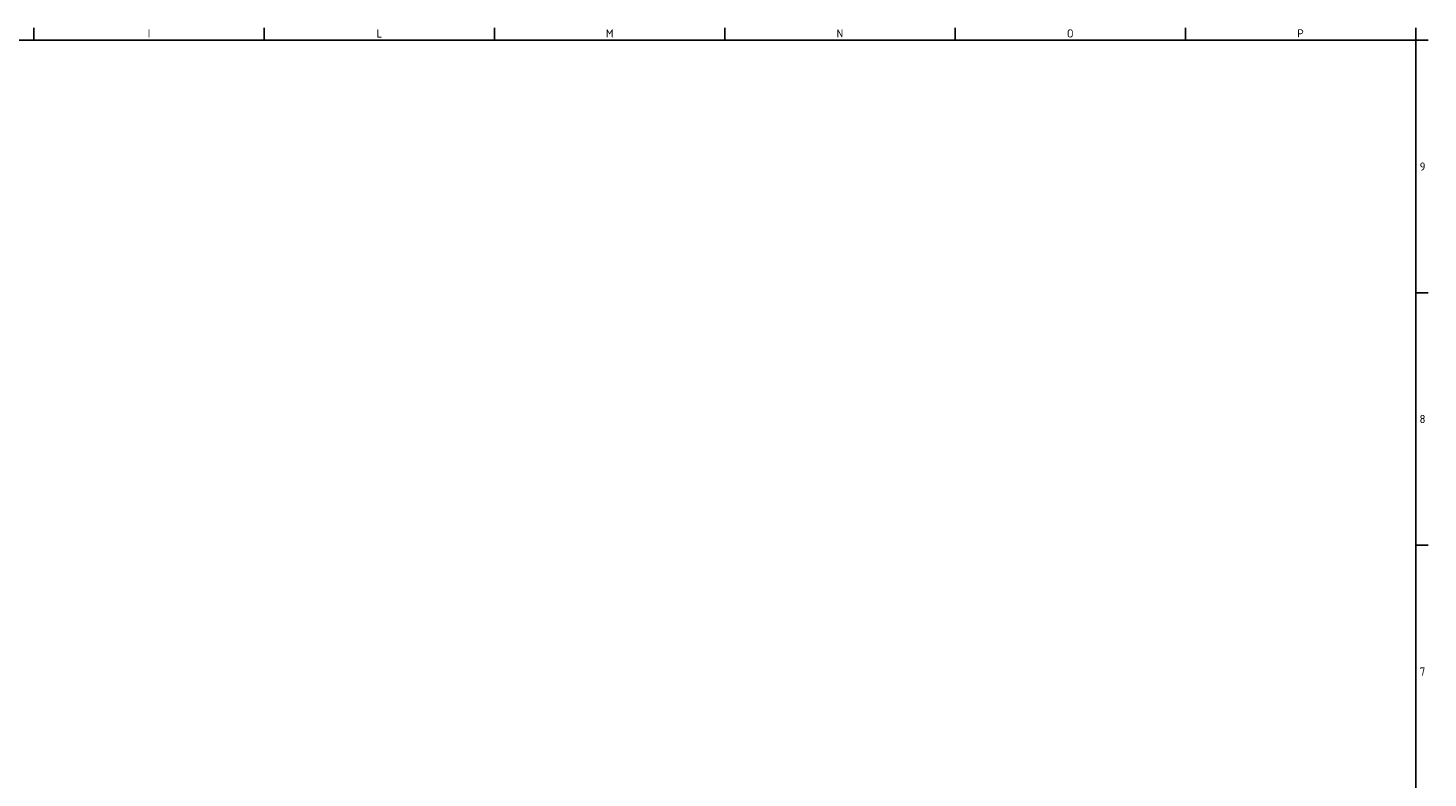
# Model space of a CAD drawing. Header units: millimetres. Extents: x 0 to 1188, y 0 to 840.
# Tile 21 of 21: x 677 to 1188, y 566 to 840. Entities that reach past the tile are written whole.
import ezdxf

# ---------------------------------------------------------------- set-up
doc = ezdxf.new("R2010")
doc.units = ezdxf.units.MM
doc.layers.add('Bordo', color=7, linetype='Continuous')

# ---------------------------------------------------------------- blocks, each defined once
blk = doc.blocks.new('SE5')
at = {"layer": 'Bordo', "color": 7, "linetype": 'Continuous'}
for p, q in [((1184, 836), (1188.5, 836)), ((1184, 743.67), (1188.5, 743.67)), ((1184, 651.33), (1188.5, 651.33))]:
    blk.add_line(p, q, dxfattribs=at)
blk = doc.blocks.new('SE4')
at = {"layer": 'Bordo'}
blk.add_blockref('SE5', (0, 0), dxfattribs=at)
blk = doc.blocks.new('SE7')
at = {"layer": 'Bordo', "color": 7, "linetype": 'Continuous'}
for p, q in [((678.71, 840.5), (678.71, 836)), ((762.93, 840.5), (762.93, 836)), ((847.14, 840.5), (847.14, 836)), ((931.36, 840.5), (931.36, 836)), ((1015.57, 840.5), (1015.57, 836)), ((1099.79, 840.5), (1099.79, 836)), ((1184, 840.5), (1184, 836))]:
    blk.add_line(p, q, dxfattribs=at)
blk = doc.blocks.new('SE6')
at = {"layer": 'Bordo'}
blk.add_blockref('SE7', (0, 0), dxfattribs=at)
blk = doc.blocks.new('SE11')
at = {"layer": 'Bordo', "char_height": 3, "width": 84.2143, "attachment_point": 5}
for s, insert in [('{\\fSolid Edge ISO|b1||i0||c0|p34;\\C7;\\H3.;\\W1.;I}', (720.82, 838.51)), ('{\\fSolid Edge ISO|b1||i0||c0|p34;\\C7;\\H3.;\\W1.;L}', (805.04, 838.51)), ('{\\fSolid Edge ISO|b1||i0||c0|p34;\\C7;\\H3.;\\W1.;M}', (889.25, 838.51)), ('{\\fSolid Edge ISO|b1||i0||c0|p34;\\C7;\\H3.;\\W1.;N}', (973.46, 838.51)), ('{\\fSolid Edge ISO|b1||i0||c0|p34;\\C7;\\H3.;\\W1.;O}', (1057.68, 838.51)), ('{\\fSolid Edge ISO|b1||i0||c0|p34;\\C7;\\H3.;\\W1.;P}', (1141.89, 838.51))]:
    blk.add_mtext(s, dxfattribs=dict(at, insert=insert))
blk = doc.blocks.new('SE10')
at = {"layer": 'Bordo'}
blk.add_blockref('SE11', (0, 0), dxfattribs=at)
blk = doc.blocks.new('SE13')
at = {"layer": 'Bordo', "char_height": 3, "width": 4.9926, "attachment_point": 5}
for s, insert in [('{\\fSolid Edge ISO|b1||i0||c0|p34;\\C7;\\H3.;\\W1.;9}', (1186.5, 789.83)), ('{\\fSolid Edge ISO|b1||i0||c0|p34;\\C7;\\H3.;\\W1.;8}', (1186.5, 697.5)), ('{\\fSolid Edge ISO|b1||i0||c0|p34;\\C7;\\H3.;\\W1.;7}', (1186.5, 605.17))]:
    blk.add_mtext(s, dxfattribs=dict(at, insert=insert))
blk = doc.blocks.new('SE12')
at = {"layer": 'Bordo'}
blk.add_blockref('SE13', (0, 0), dxfattribs=at)

msp = doc.modelspace()

# ---------------------------------------------------------------- linework, layer by layer
at = {"layer": 'Bordo', "color": 7, "linetype": 'Continuous'}
for p, q in [((1184, 836), (5, 836)), ((1184, 5), (1184, 836))]:
    msp.add_line(p, q, dxfattribs=at)

# ---------------------------------------------------------------- block references
for name in ['SE6', 'SE10', 'SE4', 'SE12']:
    msp.add_blockref(name, (0, 0))

doc.saveas('drawing.dxf')
